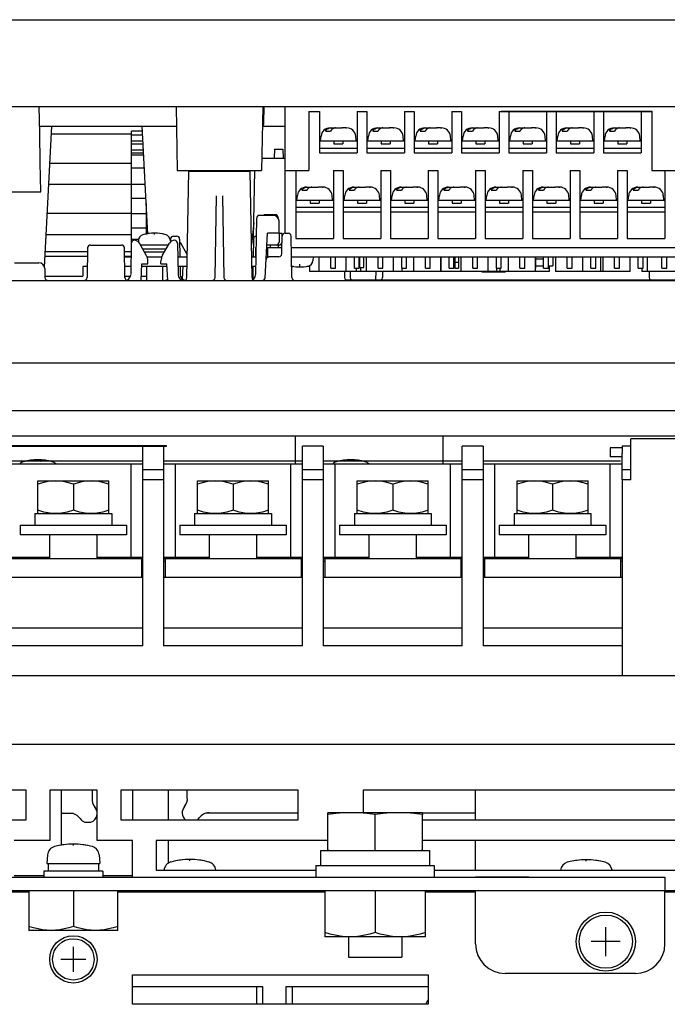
# Model space of a CAD drawing. Extents: x 26 to 410, y 32 to 287.
# Tile 4 of 41: x 81 to 103, y 63 to 97. Entities that reach past the tile are written whole.
import ezdxf

# ---------------------------------------------------------------- set-up
doc = ezdxf.new("R2010")
doc.units = 0
doc.header["$LTSCALE"] = 23.1
doc.layers.get('0').update_dxf_attribs({"linetype": 'CONTINUOUS'})
for name, color, linetype in [('ALL_AXIS', 7, 'CONTINUOUS'), ('ALL_CURVE', 7, 'CONTINUOUS'), ('ALL_FEATURES', 7, 'CONTINUOUS')]:
    doc.layers.add(name, color=color, linetype=linetype)

msp = doc.modelspace()

# ---------------------------------------------------------------- linework, layer by layer
at = {"color": 7, "linetype": 'CONTINUOUS'}
for p, q in [((84.44, 92.155), (84.44, 92.895)), ((84.812, 92.895), (84.44, 92.895)), ((84.819, 92.755), (84.44, 92.755)), ((84.83, 92.555), (84.44, 92.555)), ((84.835, 92.455), (84.44, 92.455)), ((84.846, 92.255), (84.44, 92.255)), ((84.44, 89.119), (84.44, 92.154)), ((84.851, 92.154), (84.44, 92.154)), ((84.855, 92.078), (84.44, 92.078)), ((84.877, 91.646), (84.44, 91.646)), ((84.906, 91.095), (84.44, 91.095)), ((84.931, 90.615), (84.44, 90.615)), ((84.94, 90.095), (84.44, 90.095)), ((84.94, 89.615), (84.44, 89.615)), ((84.69, 89.233), (84.44, 89.233)), ((84.453, 89.157), (84.44, 89.157)), ((84.68, 89.157), (84.667, 89.157)), ((90.783, 88.645), (90.783, 88.145)), ((91.697, 88.645), (91.697, 88.145)), ((92.383, 88.645), (92.383, 88.145)), ((93.297, 88.645), (93.297, 88.145)), ((93.983, 88.645), (93.983, 88.145)), ((94.897, 88.645), (94.897, 88.145)), ((94.9, 88.645), (94.9, 88.145)), ((95.575, 88.645), (95.575, 88.145)), ((95.583, 88.645), (95.583, 88.145)), ((96.497, 88.645), (96.497, 88.145)), ((97.183, 88.645), (97.183, 88.145)), ((98.097, 88.645), (98.097, 88.145)), ((98.783, 88.645), (98.783, 88.145)), ((99.697, 88.645), (99.697, 88.145)), ((100.3, 88.645), (100.3, 88.145)), ((100.377, 88.645), (100.377, 88.145)), ((100.383, 88.645), (100.383, 88.145)), ((101.297, 88.645), (101.297, 88.145)), ((101.883, 88.645), (101.883, 88.145)), ((90.459, 88.351), (90.459, 88.145)), ((92.043, 88.265), (92.043, 88.145)), ((92.188, 88.285), (92.188, 88.145)), ((93.58, 88.265), (93.58, 88.145)), ((96.78, 88.265), (96.78, 88.145)), ((96.9, 88.265), (96.9, 88.145)), ((98.57, 88.345), (98.57, 88.145)), ((101.7, 88.265), (101.7, 88.145)), ((94.897, 88.145), (90.459, 88.145)), ((98.57, 88.145), (94.9, 88.145)), ((100.377, 88.145), (98.783, 88.145)), ((101.297, 88.145), (100.383, 88.145)), ((103.021, 88.145), (101.7, 88.145)), ((101.33, 81.105), (101.33, 82.485)), ((103.88, 82.485), (101.33, 82.485)), ((84.83, 75.485), (84.83, 82.245)), ((85.53, 82.245), (85.53, 75.485)), ((90.23, 75.485), (90.23, 82.245)), ((90.93, 82.245), (90.23, 82.245)), ((90.93, 82.245), (90.93, 75.485)), ((95.63, 75.485), (95.63, 82.245)), ((96.33, 82.245), (95.63, 82.245)), ((96.33, 82.245), (96.33, 75.485)), ((101.33, 82.245), (101.03, 82.245)), ((101.03, 81.105), (101.03, 82.005)), ((85.53, 81.445), (84.83, 81.445)), ((90.93, 81.445), (90.23, 81.445)), ((96.33, 81.445), (95.63, 81.445)), ((101.33, 81.445), (101.03, 81.445)), ((81.28, 79.965), (81.28, 81.065)), ((81.28, 81.065), (83.68, 81.065)), ((82.48, 80.958), (82.48, 80.072)), ((83.68, 79.965), (83.68, 81.065)), ((85.53, 81.105), (84.83, 81.105)), ((86.68, 79.965), (86.68, 81.065)), ((86.68, 81.065), (89.08, 81.065)), ((87.88, 80.958), (87.88, 80.072)), ((89.08, 79.965), (89.08, 81.065)), ((90.93, 81.105), (90.23, 81.105)), ((92.08, 79.965), (92.08, 81.065)), ((92.08, 81.065), (94.48, 81.065)), ((93.28, 80.958), (93.28, 80.072)), ((94.48, 79.965), (94.48, 81.065)), ((96.33, 81.105), (95.63, 81.105)), ((97.48, 79.965), (97.48, 81.065)), ((97.48, 81.065), (99.88, 81.065)), ((98.68, 80.958), (98.68, 80.072)), ((99.88, 79.965), (99.88, 81.065)), ((101.33, 81.105), (101.03, 81.105)), ((81.18, 79.965), (81.18, 79.565)), ((81.18, 79.965), (83.78, 79.965)), ((83.78, 79.965), (83.78, 79.565)), ((86.58, 79.965), (86.58, 79.565)), ((86.58, 79.965), (89.18, 79.965)), ((89.18, 79.965), (89.18, 79.565)), ((91.98, 79.965), (91.98, 79.565)), ((91.98, 79.965), (94.58, 79.965)), ((94.58, 79.965), (94.58, 79.565)), ((97.38, 79.965), (97.38, 79.565)), ((97.38, 79.965), (99.98, 79.965)), ((99.98, 79.965), (99.98, 79.565)), ((80.68, 79.565), (80.68, 79.245)), ((80.68, 79.565), (84.28, 79.565)), ((84.28, 79.565), (84.28, 79.245)), ((86.08, 79.565), (86.08, 79.245)), ((86.08, 79.565), (89.68, 79.565)), ((89.68, 79.565), (89.68, 79.245)), ((91.48, 79.565), (91.48, 79.245)), ((91.48, 79.565), (95.08, 79.565)), ((95.08, 79.565), (95.08, 79.245)), ((96.88, 79.565), (96.88, 79.245)), ((96.88, 79.565), (100.48, 79.565)), ((100.48, 79.565), (100.48, 79.245)), ((84.28, 79.245), (80.68, 79.245)), ((81.68, 78.445), (81.68, 79.245)), ((83.28, 78.445), (83.28, 79.245)), ((89.68, 79.245), (86.08, 79.245)), ((87.08, 78.445), (87.08, 79.245)), ((88.68, 78.445), (88.68, 79.245)), ((95.08, 79.245), (91.48, 79.245)), ((92.48, 78.445), (92.48, 79.245)), ((94.08, 78.445), (94.08, 79.245)), ((100.48, 79.245), (96.88, 79.245)), ((97.88, 78.445), (97.88, 79.245)), ((99.48, 78.445), (99.48, 79.245)), ((80.13, 78.445), (84.83, 78.445)), ((84.78, 78.445), (84.78, 77.805)), ((84.83, 78.345), (84.78, 78.345)), ((85.53, 78.445), (90.23, 78.445)), ((85.58, 78.345), (85.53, 78.345)), ((85.58, 78.445), (85.58, 77.805)), ((90.18, 78.445), (90.18, 77.805)), ((90.23, 78.345), (90.18, 78.345)), ((90.93, 78.445), (95.63, 78.445)), ((90.98, 78.345), (90.93, 78.345)), ((90.98, 78.445), (90.98, 77.805)), ((95.58, 78.445), (95.58, 77.805)), ((95.63, 78.345), (95.58, 78.345)), ((96.33, 78.445), (101.03, 78.445)), ((96.38, 78.445), (96.38, 77.805)), ((100.98, 78.445), (100.98, 77.805)), ((84.83, 77.805), (80.13, 77.805)), ((90.23, 77.805), (85.53, 77.805)), ((95.63, 77.805), (90.93, 77.805)), ((84.83, 76.085), (80.13, 76.085)), ((90.23, 76.085), (85.53, 76.085)), ((95.63, 76.085), (90.93, 76.085)), ((84.83, 75.485), (80.13, 75.485)), ((90.23, 75.485), (85.53, 75.485)), ((95.63, 75.485), (90.93, 75.485)), ((82.87, 69.522), (83.07, 69.522)), ((80.98, 67.205), (80.98, 65.865)), ((82.48, 67.205), (82.48, 65.999)), ((83.98, 65.865), (83.98, 67.205)), ((90.98, 67.205), (90.98, 65.645)), ((92.68, 67.205), (92.68, 65.797)), ((94.38, 65.645), (94.38, 67.205)), ((83.98, 65.865), (80.98, 65.865)), ((94.38, 65.645), (90.98, 65.645))]:
    msp.add_line(p, q, dxfattribs=at)
for points in [[(81.88, 81.065), (81.682, 81.053), (81.484, 81.017), (81.28, 80.958)], [(82.48, 80.958), (82.274, 81.017), (82.076, 81.053), (81.88, 81.065)], [(83.08, 81.065), (82.882, 81.053), (82.684, 81.017), (82.48, 80.958)], [(83.68, 80.958), (83.474, 81.017), (83.276, 81.053), (83.08, 81.065)], [(87.28, 81.065), (87.082, 81.053), (86.884, 81.017), (86.68, 80.958)], [(87.88, 80.958), (87.674, 81.017), (87.476, 81.053), (87.28, 81.065)], [(88.48, 81.065), (88.282, 81.053), (88.084, 81.017), (87.88, 80.958)], [(89.08, 80.958), (88.874, 81.017), (88.676, 81.053), (88.48, 81.065)], [(92.68, 81.065), (92.482, 81.053), (92.284, 81.017), (92.08, 80.958)], [(93.28, 80.958), (93.074, 81.017), (92.876, 81.053), (92.68, 81.065)], [(93.88, 81.065), (93.682, 81.053), (93.484, 81.017), (93.28, 80.958)], [(94.48, 80.958), (94.274, 81.017), (94.076, 81.053), (93.88, 81.065)], [(98.08, 81.065), (97.882, 81.053), (97.684, 81.017), (97.48, 80.958)], [(98.68, 80.958), (98.474, 81.017), (98.276, 81.053), (98.08, 81.065)], [(99.28, 81.065), (99.082, 81.053), (98.884, 81.017), (98.68, 80.958)], [(99.88, 80.958), (99.674, 81.017), (99.476, 81.053), (99.28, 81.065)], [(81.88, 79.965), (81.682, 79.978), (81.484, 80.014), (81.28, 80.072)], [(82.48, 80.072), (82.274, 80.013), (82.077, 79.977), (81.88, 79.965)], [(83.08, 79.965), (82.882, 79.978), (82.684, 80.014), (82.48, 80.072)], [(83.68, 80.072), (83.474, 80.013), (83.277, 79.977), (83.08, 79.965)], [(87.28, 79.965), (87.082, 79.978), (86.884, 80.014), (86.68, 80.072)], [(87.88, 80.072), (87.674, 80.013), (87.477, 79.977), (87.28, 79.965)], [(88.48, 79.965), (88.282, 79.978), (88.084, 80.014), (87.88, 80.072)], [(89.08, 80.072), (88.874, 80.013), (88.677, 79.977), (88.48, 79.965)], [(92.68, 79.965), (92.482, 79.978), (92.284, 80.014), (92.08, 80.072)], [(93.28, 80.072), (93.074, 80.013), (92.877, 79.977), (92.68, 79.965)], [(93.88, 79.965), (93.682, 79.978), (93.484, 80.014), (93.28, 80.072)], [(94.48, 80.072), (94.274, 80.013), (94.077, 79.977), (93.88, 79.965)], [(98.08, 79.965), (97.882, 79.978), (97.684, 80.014), (97.48, 80.072)], [(98.68, 80.072), (98.474, 80.013), (98.277, 79.977), (98.08, 79.965)], [(99.28, 79.965), (99.082, 79.978), (98.884, 80.014), (98.68, 80.072)], [(99.88, 80.072), (99.674, 80.013), (99.477, 79.977), (99.28, 79.965)], [(81.73, 65.865), (81.583, 65.871), (81.435, 65.887), (81.287, 65.914), (81.136, 65.951), (80.98, 65.999)], [(82.48, 65.999), (82.324, 65.951), (82.173, 65.914), (82.025, 65.887), (81.877, 65.871), (81.73, 65.865)], [(83.23, 65.865), (83.083, 65.871), (82.935, 65.887), (82.787, 65.914), (82.636, 65.951), (82.48, 65.999)], [(83.98, 65.999), (83.824, 65.951), (83.673, 65.914), (83.525, 65.887), (83.377, 65.871), (83.23, 65.865)], [(91.83, 65.645), (91.663, 65.651), (91.496, 65.67), (91.328, 65.701), (91.157, 65.743), (90.98, 65.797)], [(92.68, 65.797), (92.503, 65.743), (92.332, 65.701), (92.164, 65.67), (91.997, 65.651), (91.83, 65.645)], [(93.53, 65.645), (93.363, 65.651), (93.196, 65.67), (93.028, 65.701), (92.857, 65.743), (92.68, 65.797)], [(94.38, 65.797), (94.203, 65.743), (94.032, 65.701), (93.864, 65.67), (93.697, 65.651), (93.53, 65.645)]]:
    msp.add_lwpolyline(points, dxfattribs=at)
for centre, start, end in [((82.97, 69.822), 7.8803, 40.8988), ((86.476, 69.843), 139.1012, 229.25), ((82.97, 69.822), 213.9509, 251.5651), ((82.97, 69.822), 288.4349, 353.8882), ((86.476, 69.843), 311.0006, 326.0491)]:
    msp.add_arc(centre, 0.316, start, end, dxfattribs=at)
at = {"layer": 'ALL_AXIS', "color": 7, "linetype": 'CONTINUOUS'}
for p, q in [((90.5, 96.665), (90.5, 96.645)), ((90.5, 96.665), (108.9, 96.665)), ((89.64, 89.445), (89.64, 93.725)), ((90.44, 93.565), (90.44, 93.365)), ((90.44, 93.565), (90.8, 93.565)), ((92.08, 93.565), (92.4, 93.565)), ((92.4, 93.565), (92.4, 92.165)), ((93.68, 93.565), (93.68, 92.165)), ((93.68, 93.565), (94, 93.565)), ((94, 93.565), (94, 92.165)), ((95.28, 93.565), (95.28, 92.165)), ((95.28, 93.565), (95.6, 93.565)), ((95.6, 93.565), (95.6, 92.165)), ((96.88, 93.565), (96.88, 92.165)), ((96.88, 93.565), (96.94, 93.565)), ((97.2, 93.565), (97.2, 92.165)), ((98.48, 93.565), (98.48, 92.165)), ((98.8, 93.565), (98.8, 92.165)), ((100.08, 93.565), (100.08, 92.165)), ((100.4, 93.565), (100.4, 92.165)), ((101.68, 93.565), (101.68, 92.165)), ((102.04, 93.565), (102.04, 91.565)), ((92.4, 92.165), (93.68, 92.165)), ((94, 92.165), (95.28, 92.165)), ((95.6, 92.165), (96.88, 92.165)), ((97.2, 92.165), (98.48, 92.165)), ((98.8, 92.165), (100.08, 92.165)), ((100.4, 92.165), (101.68, 92.165)), ((87.066, 91.565), (87.066, 91.545)), ((87.775, 91.565), (87.775, 91.545)), ((89.64, 91.565), (90, 91.565)), ((91.28, 91.565), (91.6, 91.565)), ((91.6, 91.565), (91.6, 89.265)), ((92.88, 91.565), (92.88, 89.265)), ((92.88, 91.565), (93.2, 91.565)), ((93.2, 91.565), (93.2, 89.265)), ((94.48, 91.565), (94.48, 89.265)), ((94.48, 91.565), (94.8, 91.565)), ((94.8, 91.565), (94.8, 89.265)), ((96.08, 91.565), (96.08, 89.265)), ((96.08, 91.565), (96.4, 91.565)), ((96.4, 91.565), (96.4, 89.265)), ((97.68, 91.565), (97.68, 89.265)), ((97.68, 91.565), (98, 91.565)), ((98, 91.565), (98, 89.265)), ((99.28, 91.565), (99.28, 89.265)), ((99.28, 91.565), (99.6, 91.565)), ((99.6, 91.565), (99.6, 89.265)), ((100.88, 91.565), (100.88, 89.265)), ((100.88, 91.565), (101.2, 91.565)), ((101.2, 91.565), (101.2, 89.265)), ((102.48, 91.565), (102.48, 89.265)), ((102.48, 91.565), (102.84, 91.565)), ((84.94, 90.452), (84.94, 89.405)), ((91.6, 90.165), (92.88, 90.165)), ((93.2, 90.165), (94.48, 90.165)), ((94.8, 90.165), (96.08, 90.165)), ((96.4, 90.165), (97.68, 90.165)), ((98, 90.165), (99.28, 90.165)), ((99.6, 90.165), (100.88, 90.165)), ((101.2, 90.165), (102.48, 90.165)), ((91.6, 89.265), (92.88, 89.265)), ((93.2, 89.265), (94.48, 89.265)), ((94.8, 89.265), (96.08, 89.265)), ((96.4, 89.265), (97.68, 89.265)), ((98, 89.265), (99.28, 89.265)), ((99.6, 89.265), (100.88, 89.265)), ((101.2, 89.265), (102.48, 89.265)), ((84.685, 89.215), (84.679, 89.146)), ((85.694, 89.045), (84.746, 89.045)), ((85.755, 89.215), (85.761, 89.146)), ((88.64, 88.965), (88.64, 88.645)), ((88.64, 88.965), (88.66, 88.965)), ((89.015, 88.965), (89.532, 88.965)), ((89.04, 88.965), (89.04, 88.645)), ((89.848, 88.965), (109.36, 88.965)), ((85.613, 88.905), (84.827, 88.905)), ((85.555, 88.805), (84.885, 88.805)), ((88.64, 88.645), (88.654, 88.645)), ((88.998, 88.645), (89.093, 88.645)), ((89.854, 88.645), (109.354, 88.645)), ((90.59, 88.645), (90.578, 88.512)), ((84.953, 88.325), (84.953, 87.845)), ((85.488, 88.325), (85.488, 87.845)), ((91.08, 68.565), (91.08, 69.779)), ((93.48, 69.845), (91.88, 69.845)), ((92.68, 68.565), (92.68, 69.779)), ((94.28, 68.565), (94.28, 69.779)), ((81.606, 68.417), (81.58, 68.125)), ((83.354, 68.417), (83.38, 68.125)), ((90.84, 68.565), (90.84, 68.065)), ((90.84, 68.565), (94.52, 68.565)), ((94.52, 68.565), (94.52, 68.065)), ((81.58, 68.125), (83.38, 68.125)), ((81.63, 68.125), (81.63, 67.865)), ((83.33, 68.125), (83.33, 67.865)), ((90.68, 68.065), (90.68, 67.665)), ((90.68, 68.065), (94.68, 68.065)), ((94.68, 68.065), (94.68, 67.665)), ((81.48, 67.865), (81.48, 67.665)), ((83.48, 67.865), (81.48, 67.865)), ((83.48, 67.865), (83.48, 67.665)), ((96.08, 67.675), (97.88, 67.675)), ((96.08, 67.675), (96.08, 67.665)), ((97.88, 67.675), (97.88, 67.665)), ((91.777, 65.645), (91.777, 64.965)), ((93.583, 65.645), (93.583, 64.965)), ((91.778, 64.965), (93.582, 64.965))]:
    msp.add_line(p, q, dxfattribs=at)
at = {"layer": 'ALL_AXIS', "color": 3, "linetype": 'CONTINUOUS'}
for p, q in [((81.743, 92.805), (84.44, 92.805)), ((84.44, 91.805), (81.691, 91.805)), ((81.654, 91.105), (84.44, 91.105)), ((84.44, 90.105), (81.602, 90.105)), ((81.565, 89.405), (84.44, 89.405)), ((89.98, 82.585), (89.98, 81.645)), ((94.98, 81.645), (94.98, 82.585)), ((92.28, 70.605), (92.28, 69.845)), ((107.28, 70.605), (92.28, 70.605)), ((94.28, 69.605), (107.28, 69.605)), ((107.28, 68.905), (94.28, 68.905)), ((94.68, 67.905), (107.28, 67.905))]:
    msp.add_line(p, q, dxfattribs=at)
at = {"layer": 'ALL_AXIS', "color": 7, "linetype": 'CONTINUOUS'}
for points in [[(91.88, 69.845), (91.616, 69.837), (91.353, 69.815), (91.08, 69.779)], [(92.68, 69.779), (92.407, 69.815), (92.144, 69.837), (91.88, 69.845)], [(93.48, 69.845), (93.216, 69.837), (92.953, 69.815), (92.68, 69.779)], [(94.28, 69.779), (94.007, 69.815), (93.744, 69.837), (93.48, 69.845)]]:
    msp.add_lwpolyline(points, dxfattribs=at)
for centre, radius in [((100.48, 65.485), 1), ((100.48, 65.485), 0.9), ((82.48, 64.885), 0.8), ((82.48, 64.885), 0.7)]:
    msp.add_circle(centre, radius, dxfattribs=at)
for centre, radius, start, end in [((84.884, 89.197), 0.2, 106.257, 175), ((85.22, 88.045), 1.4, 73.743, 106.257), ((85.556, 89.197), 0.2, 5, 73.743), ((90.14, 89.705), 1.4, 258.5073, 281.4927), ((90.379, 88.529), 0.2, 281.4927, 355), ((80.855, 81.466), 0.26, 105.8809, 135.6852), ((81.276, 79.985), 1.8, 74.1191, 105.8809), ((81.697, 81.466), 0.26, 44.3148, 74.1191), ((91.437, 81.466), 0.26, 105.8809, 135.6852), ((91.858, 79.985), 1.8, 74.1191, 105.8809), ((92.279, 81.466), 0.26, 44.3148, 74.1191), ((82.97, 69.822), 0.316, 10.2129, 40.8988), ((86.476, 69.843), 0.316, 139.1012, 229.3417), ((82.97, 69.822), 0.316, 213.9509, 251.5651), ((82.97, 69.822), 0.316, 288.4349, 350.3415), ((86.476, 69.843), 0.316, 310.6583, 326.0491), ((81.924, 68.39), 0.32, 105.494, 175), ((82.48, 66.385), 2.4, 74.506, 105.494), ((83.036, 68.39), 0.32, 5, 74.506), ((86.42, 65.865), 2.4, 74.506, 105.494), ((85.864, 67.87), 0.32, 105.494, 173.5516), ((86.976, 67.87), 0.32, 6.4484, 74.506), ((99.264, 67.86), 0.32, 105.494, 171.6706), ((99.82, 65.855), 2.4, 74.506, 105.494), ((100.376, 67.86), 0.32, 8.3294, 74.506), ((94.659, 63.326), 0.26, 134.2347, 171.2703)]:
    msp.add_arc(centre, radius, start, end, dxfattribs=at)
at = {"layer": 'ALL_CURVE', "color": 40, "linetype": 'CONTINUOUS'}
for p, q in [((85.22, 89.398), (85.22, 89.445)), ((90.14, 88.305), (90.14, 88.398)), ((82.48, 68.735), (82.48, 68.785)), ((86.42, 68.215), (86.42, 68.265)), ((99.82, 68.205), (99.82, 68.255)), ((100.48, 64.995), (100.48, 65.975)), ((82.48, 64.465), (82.48, 65.305)), ((100.97, 65.485), (99.99, 65.485)), ((82.9, 64.885), (82.06, 64.885))]:
    msp.add_line(p, q, dxfattribs=at)
at = {"layer": 'ALL_CURVE', "color": 7, "linetype": 'CONTINUOUS'}
for p, q in [((80.13, 81.745), (84.83, 81.745)), ((85.53, 81.745), (90.23, 81.745)), ((90.93, 81.745), (95.63, 81.745)), ((96.33, 81.745), (100.98, 81.745))]:
    msp.add_line(p, q, dxfattribs=at)
at = {"layer": 'ALL_CURVE', "color": 40, "linetype": 'CONTINUOUS'}
for points in [[(80.866, 81.735), (80.932, 81.75), (80.998, 81.763), (81.065, 81.772), (81.132, 81.779), (81.206, 81.784), (81.276, 81.785)], [(81.276, 81.785), (81.291, 81.784), (81.305, 81.78), (81.32, 81.773), (81.335, 81.764), (81.351, 81.751), (81.366, 81.735)], [(91.438, 81.735), (91.506, 81.75), (91.574, 81.763), (91.642, 81.772), (91.711, 81.779), (91.786, 81.784), (91.858, 81.785)], [(91.858, 81.785), (91.861, 81.784), (91.864, 81.78), (91.867, 81.773), (91.87, 81.764), (91.873, 81.751), (91.876, 81.735)]]:
    msp.add_lwpolyline(points, dxfattribs=at)
for centre, radius, start, end in [((85.22, 88.045), 1.4, 75.0994, 104.9006), ((90.14, 89.705), 1.4, 258.5073, 281.4927), ((90.379, 88.529), 0.2, 281.4927, 318.9849), ((82.48, 66.385), 2.4, 78.2193, 101.7807), ((86.42, 65.865), 2.4, 78.2193, 101.7807), ((99.82, 65.855), 2.4, 78.2193, 101.7807)]:
    msp.add_arc(centre, radius, start, end, dxfattribs=at)
at = {"layer": 'ALL_FEATURES', "color": 7, "linetype": 'CONTINUOUS'}
for p, q in [((114.901, 96.645), (50.059, 96.645)), ((75.736, 96.665), (90.5, 96.665)), ((49.46, 93.725), (115.5, 93.725)), ((85.957, 93.725), (85.995, 91.565)), ((88.883, 93.725), (88.845, 91.565)), ((88.922, 93.163), (88.932, 93.725)), ((96.94, 93.575), (96.94, 93.565)), ((96.94, 93.575), (102.04, 93.575)), ((102.04, 93.575), (102.04, 93.565)), ((90.44, 93.565), (90.8, 93.565)), ((90.44, 93.365), (90.44, 91.565)), ((90.8, 93.565), (90.8, 92.165)), ((92.08, 93.565), (92.08, 92.165)), ((96.94, 93.565), (102.04, 93.565)), ((81.335, 93.065), (85.969, 93.065)), ((81.507, 88.294), (81.757, 93.065)), ((84.994, 89.413), (84.803, 93.065)), ((88.871, 93.065), (89.64, 93.065)), ((91.177, 93.005), (91.289, 93.005)), ((91.289, 93.005), (91.289, 92.995)), ((91.289, 93.002), (91.303, 93.004)), ((91.303, 93.004), (91.32, 93.005)), ((91.32, 93.005), (91.56, 93.005)), ((91.591, 93.005), (91.591, 93.002)), ((91.692, 93.005), (91.591, 93.005)), ((91.692, 93.003), (91.66, 93.005)), ((91.726, 93.002), (91.692, 93.003)), ((91.716, 93.005), (91.719, 93.005)), ((92.777, 93.005), (92.889, 93.005)), ((92.889, 93.005), (92.889, 92.995)), ((92.889, 93.002), (92.903, 93.004)), ((92.903, 93.004), (92.92, 93.005)), ((92.92, 93.005), (93.16, 93.005)), ((93.191, 93.005), (93.191, 93.002)), ((93.292, 93.005), (93.191, 93.005)), ((93.292, 93.003), (93.26, 93.005)), ((93.326, 93.002), (93.292, 93.003)), ((93.316, 93.005), (93.319, 93.005)), ((94.377, 93.005), (94.489, 93.005)), ((94.489, 93.005), (94.489, 92.995)), ((94.489, 93.002), (94.503, 93.004)), ((94.503, 93.004), (94.52, 93.005)), ((94.52, 93.005), (94.76, 93.005)), ((94.791, 93.005), (94.791, 93.002)), ((94.892, 93.005), (94.791, 93.005)), ((94.892, 93.003), (94.86, 93.005)), ((94.926, 93.002), (94.892, 93.003)), ((94.916, 93.005), (94.919, 93.005)), ((95.977, 93.005), (96.089, 93.005)), ((96.089, 93.005), (96.089, 92.995)), ((96.089, 93.002), (96.103, 93.004)), ((96.103, 93.004), (96.12, 93.005)), ((96.12, 93.005), (96.36, 93.005)), ((96.391, 93.005), (96.391, 93.002)), ((96.492, 93.005), (96.391, 93.005)), ((96.492, 93.003), (96.46, 93.005)), ((96.526, 93.002), (96.492, 93.003)), ((96.516, 93.005), (96.519, 93.005)), ((97.577, 93.005), (97.689, 93.005)), ((97.689, 93.005), (97.689, 92.995)), ((97.689, 93.002), (97.703, 93.004)), ((97.703, 93.004), (97.72, 93.005)), ((97.72, 93.005), (97.96, 93.005)), ((97.991, 93.005), (97.991, 93.002)), ((98.092, 93.005), (97.991, 93.005)), ((98.092, 93.003), (98.06, 93.005)), ((98.126, 93.002), (98.092, 93.003)), ((98.116, 93.005), (98.119, 93.005)), ((99.177, 93.005), (99.289, 93.005)), ((99.289, 93.005), (99.289, 92.995)), ((99.289, 93.002), (99.303, 93.004)), ((99.303, 93.004), (99.32, 93.005)), ((99.32, 93.005), (99.56, 93.005)), ((99.591, 93.005), (99.591, 93.002)), ((99.692, 93.005), (99.591, 93.005)), ((99.692, 93.003), (99.66, 93.005)), ((99.726, 93.002), (99.692, 93.003)), ((99.716, 93.005), (99.719, 93.005)), ((100.777, 93.005), (100.889, 93.005)), ((100.889, 93.005), (100.889, 92.995)), ((100.889, 93.002), (100.903, 93.004)), ((100.903, 93.004), (100.92, 93.005)), ((100.92, 93.005), (101.16, 93.005)), ((101.191, 93.005), (101.191, 93.002)), ((101.292, 93.005), (101.191, 93.005)), ((101.292, 93.003), (101.26, 93.005)), ((101.326, 93.002), (101.292, 93.003)), ((101.316, 93.005), (101.319, 93.005)), ((90.84, 92.565), (90.854, 92.724)), ((91.001, 92.895), (91.171, 92.895)), ((92.04, 92.565), (92.026, 92.724)), ((92.44, 92.565), (92.454, 92.724)), ((92.601, 92.895), (92.771, 92.895)), ((93.64, 92.565), (93.626, 92.724)), ((94.04, 92.565), (94.054, 92.724)), ((94.201, 92.895), (94.371, 92.895)), ((95.24, 92.565), (95.226, 92.724)), ((95.64, 92.565), (95.654, 92.724)), ((95.801, 92.895), (95.971, 92.895)), ((96.84, 92.565), (96.826, 92.724)), ((97.24, 92.565), (97.254, 92.724)), ((97.401, 92.895), (97.571, 92.895)), ((98.44, 92.565), (98.426, 92.724)), ((98.84, 92.565), (98.854, 92.724)), ((99.001, 92.895), (99.171, 92.895)), ((100.04, 92.565), (100.026, 92.724)), ((100.44, 92.565), (100.454, 92.724)), ((100.601, 92.895), (100.771, 92.895)), ((101.64, 92.565), (101.626, 92.724)), ((89.275, 92.285), (89.27, 91.985)), ((89.275, 92.285), (89.565, 92.285)), ((89.565, 92.285), (89.57, 91.985)), ((90.8, 92.565), (92.08, 92.565)), ((90.8, 92.325), (92.08, 92.325)), ((91.29, 92.565), (91.29, 92.465)), ((91.29, 92.465), (91.59, 92.465)), ((91.59, 92.565), (91.59, 92.465)), ((92.4, 92.565), (93.68, 92.565)), ((92.4, 92.325), (93.68, 92.325)), ((92.89, 92.565), (92.89, 92.465)), ((92.89, 92.465), (93.19, 92.465)), ((93.19, 92.565), (93.19, 92.465)), ((94, 92.565), (95.28, 92.565)), ((94, 92.325), (95.28, 92.325)), ((94.49, 92.565), (94.49, 92.465)), ((94.49, 92.465), (94.79, 92.465)), ((94.79, 92.565), (94.79, 92.465)), ((95.6, 92.565), (96.88, 92.565)), ((95.6, 92.325), (96.88, 92.325)), ((96.09, 92.565), (96.09, 92.465)), ((96.09, 92.465), (96.39, 92.465)), ((96.39, 92.565), (96.39, 92.465)), ((97.2, 92.565), (98.48, 92.565)), ((97.2, 92.325), (98.48, 92.325)), ((97.69, 92.565), (97.69, 92.465)), ((97.69, 92.465), (97.99, 92.465)), ((97.99, 92.565), (97.99, 92.465)), ((98.8, 92.565), (100.08, 92.565)), ((98.8, 92.325), (100.08, 92.325)), ((99.29, 92.565), (99.29, 92.465)), ((99.29, 92.465), (99.59, 92.465)), ((99.59, 92.565), (99.59, 92.465)), ((100.4, 92.565), (101.68, 92.565)), ((100.4, 92.325), (101.68, 92.325)), ((100.89, 92.565), (100.89, 92.465)), ((100.89, 92.465), (101.19, 92.465)), ((101.19, 92.565), (101.19, 92.465)), ((88.852, 91.985), (89.64, 91.985)), ((90.8, 92.165), (92.08, 92.165)), ((85.995, 91.565), (88.845, 91.565)), ((86.317, 87.943), (86.38, 91.545)), ((86.38, 91.545), (88.46, 91.545)), ((88.213, 91.565), (88.212, 91.545)), ((88.523, 87.943), (88.46, 91.545)), ((88.573, 89.274), (88.613, 91.565)), ((89.64, 91.565), (90.44, 91.565)), ((90, 91.565), (90, 89.265)), ((91.28, 91.565), (91.28, 89.265)), ((102.04, 91.565), (102.48, 91.565)), ((90.377, 91.005), (90.489, 91.005)), ((90.489, 91.005), (90.489, 90.995)), ((90.489, 91.002), (90.503, 91.004)), ((90.503, 91.004), (90.52, 91.005)), ((90.52, 91.005), (90.76, 91.005)), ((90.791, 91.005), (90.791, 91.002)), ((90.892, 91.005), (90.791, 91.005)), ((90.892, 91.003), (90.86, 91.005)), ((90.926, 91.002), (90.892, 91.003)), ((90.916, 91.005), (90.919, 91.005)), ((91.977, 91.005), (92.089, 91.005)), ((92.089, 91.005), (92.089, 90.995)), ((92.089, 91.002), (92.103, 91.004)), ((92.103, 91.004), (92.12, 91.005)), ((92.12, 91.005), (92.36, 91.005)), ((92.391, 91.005), (92.391, 91.002)), ((92.492, 91.005), (92.391, 91.005)), ((92.492, 91.003), (92.46, 91.005)), ((92.526, 91.002), (92.492, 91.003)), ((92.516, 91.005), (92.519, 91.005)), ((93.577, 91.005), (93.689, 91.005)), ((93.689, 91.005), (93.689, 90.995)), ((93.689, 91.002), (93.703, 91.004)), ((93.703, 91.004), (93.72, 91.005)), ((93.72, 91.005), (93.96, 91.005)), ((93.991, 91.005), (93.991, 91.002)), ((94.092, 91.005), (93.991, 91.005)), ((94.092, 91.003), (94.06, 91.005)), ((94.126, 91.002), (94.092, 91.003)), ((94.116, 91.005), (94.119, 91.005)), ((95.177, 91.005), (95.289, 91.005)), ((95.289, 91.005), (95.289, 90.995)), ((95.289, 91.002), (95.303, 91.004)), ((95.303, 91.004), (95.32, 91.005)), ((95.32, 91.005), (95.56, 91.005)), ((95.591, 91.005), (95.591, 91.002)), ((95.692, 91.005), (95.591, 91.005)), ((95.692, 91.003), (95.66, 91.005)), ((95.726, 91.002), (95.692, 91.003)), ((95.716, 91.005), (95.719, 91.005)), ((96.777, 91.005), (96.889, 91.005)), ((96.889, 91.005), (96.889, 90.995)), ((96.889, 91.002), (96.903, 91.004)), ((96.903, 91.004), (96.92, 91.005)), ((96.92, 91.005), (97.16, 91.005)), ((97.191, 91.005), (97.191, 91.002)), ((97.292, 91.005), (97.191, 91.005)), ((97.292, 91.003), (97.26, 91.005)), ((97.326, 91.002), (97.292, 91.003)), ((97.316, 91.005), (97.319, 91.005)), ((98.377, 91.005), (98.489, 91.005)), ((98.489, 91.005), (98.489, 90.995)), ((98.489, 91.002), (98.503, 91.004)), ((98.503, 91.004), (98.52, 91.005)), ((98.52, 91.005), (98.76, 91.005)), ((98.791, 91.005), (98.791, 91.002)), ((98.892, 91.005), (98.791, 91.005)), ((98.892, 91.003), (98.86, 91.005)), ((98.926, 91.002), (98.892, 91.003)), ((98.916, 91.005), (98.919, 91.005)), ((99.977, 91.005), (100.089, 91.005)), ((100.089, 91.005), (100.089, 90.995)), ((100.089, 91.002), (100.103, 91.004)), ((100.103, 91.004), (100.12, 91.005)), ((100.12, 91.005), (100.36, 91.005)), ((100.391, 91.005), (100.391, 91.002)), ((100.492, 91.005), (100.391, 91.005)), ((100.492, 91.003), (100.46, 91.005)), ((100.526, 91.002), (100.492, 91.003)), ((100.516, 91.005), (100.519, 91.005)), ((101.577, 91.005), (101.689, 91.005)), ((101.689, 91.005), (101.689, 90.995)), ((101.689, 91.002), (101.703, 91.004)), ((101.703, 91.004), (101.72, 91.005)), ((101.72, 91.005), (101.96, 91.005)), ((101.991, 91.005), (101.991, 91.002)), ((102.092, 91.005), (101.991, 91.005)), ((102.092, 91.003), (102.06, 91.005)), ((102.126, 91.002), (102.092, 91.003)), ((102.116, 91.005), (102.119, 91.005)), ((79.068, 90.845), (81.385, 90.845)), ((87.272, 87.943), (87.32, 90.709)), ((87.52, 90.709), (87.568, 87.943)), ((90.04, 90.565), (90.054, 90.724)), ((90.201, 90.895), (90.371, 90.895)), ((91.24, 90.565), (91.226, 90.724)), ((91.64, 90.565), (91.654, 90.724)), ((91.801, 90.895), (91.971, 90.895)), ((92.84, 90.565), (92.826, 90.724)), ((93.24, 90.565), (93.254, 90.724)), ((93.401, 90.895), (93.571, 90.895)), ((94.44, 90.565), (94.426, 90.724)), ((94.84, 90.565), (94.854, 90.724)), ((95.001, 90.895), (95.171, 90.895)), ((96.04, 90.565), (96.026, 90.724)), ((96.44, 90.565), (96.454, 90.724)), ((96.601, 90.895), (96.771, 90.895)), ((97.64, 90.565), (97.626, 90.724)), ((98.04, 90.565), (98.054, 90.724)), ((98.201, 90.895), (98.371, 90.895)), ((99.24, 90.565), (99.226, 90.724)), ((99.64, 90.565), (99.654, 90.724)), ((99.801, 90.895), (99.971, 90.895)), ((100.84, 90.565), (100.826, 90.724)), ((101.24, 90.565), (101.254, 90.724)), ((101.401, 90.895), (101.571, 90.895)), ((102.44, 90.565), (102.426, 90.724)), ((90, 90.565), (91.28, 90.565)), ((90, 90.325), (91.28, 90.325)), ((90.49, 90.565), (90.49, 90.465)), ((90.49, 90.465), (90.79, 90.465)), ((90.79, 90.565), (90.79, 90.465)), ((91.6, 90.565), (92.88, 90.565)), ((91.6, 90.325), (92.88, 90.325)), ((92.09, 90.565), (92.09, 90.465)), ((92.09, 90.465), (92.39, 90.465)), ((92.39, 90.565), (92.39, 90.465)), ((93.2, 90.565), (94.48, 90.565)), ((93.2, 90.325), (94.48, 90.325)), ((93.69, 90.565), (93.69, 90.465)), ((93.69, 90.465), (93.99, 90.465)), ((93.99, 90.565), (93.99, 90.465)), ((94.8, 90.565), (96.08, 90.565)), ((94.8, 90.325), (96.08, 90.325)), ((95.29, 90.565), (95.29, 90.465)), ((95.29, 90.465), (95.59, 90.465)), ((95.59, 90.565), (95.59, 90.465)), ((96.4, 90.565), (97.68, 90.565)), ((96.4, 90.325), (97.68, 90.325)), ((96.89, 90.565), (96.89, 90.465)), ((96.89, 90.465), (97.19, 90.465)), ((97.19, 90.565), (97.19, 90.465)), ((98, 90.565), (99.28, 90.565)), ((98, 90.325), (99.28, 90.325)), ((98.49, 90.565), (98.49, 90.465)), ((98.49, 90.465), (98.79, 90.465)), ((98.79, 90.565), (98.79, 90.465)), ((99.6, 90.565), (100.88, 90.565)), ((99.6, 90.325), (100.88, 90.325)), ((100.09, 90.565), (100.09, 90.465)), ((100.09, 90.465), (100.39, 90.465)), ((100.39, 90.565), (100.39, 90.465)), ((101.2, 90.565), (102.48, 90.565)), ((101.2, 90.325), (102.48, 90.325)), ((101.69, 90.565), (101.69, 90.465)), ((101.69, 90.465), (101.99, 90.465)), ((101.99, 90.565), (101.99, 90.465)), ((88.677, 89.947), (88.643, 88.042)), ((89.233, 90.045), (88.777, 90.045)), ((89.303, 90.071), (88.977, 90.071)), ((89.403, 89.948), (89.403, 89.973)), ((90, 90.165), (91.28, 90.165)), ((88.582, 89.795), (88.503, 89.06)), ((89.44, 89.445), (89.433, 89.849)), ((85.768, 89.247), (85.767, 89.151)), ((85.868, 89.345), (85.972, 89.345)), ((86.072, 89.247), (86.082, 88.645)), ((88.568, 89.247), (88.558, 88.645)), ((88.961, 87.94), (89.04, 89.445)), ((89.34, 89.445), (89.04, 89.445)), ((89.44, 89.445), (89.435, 89.143)), ((89.44, 89.445), (89.54, 89.445)), ((89.528, 88.743), (89.54, 89.445)), ((89.638, 89.445), (89.742, 89.445)), ((89.866, 87.943), (89.842, 89.347)), ((90, 89.265), (91.28, 89.265)), ((82.959, 88.947), (82.942, 87.943)), ((83.059, 89.045), (84.107, 89.045)), ((84.224, 87.943), (84.207, 88.947)), ((84.438, 89.107), (84.42, 88.042)), ((84.945, 88.701), (84.711, 89.105)), ((85.495, 88.701), (85.729, 89.105)), ((86.002, 89.107), (86.02, 88.042)), ((86.331, 88.725), (86.111, 89.105)), ((89.435, 89.045), (89.019, 89.045)), ((89.148, 88.965), (89.147, 89.045)), ((89.42, 88.965), (89.419, 89.045)), ((82.954, 88.655), (81.526, 88.655)), ((82.957, 88.815), (81.534, 88.815)), ((84.433, 88.815), (84.209, 88.815)), ((84.43, 88.655), (84.212, 88.655)), ((89.428, 88.645), (89.093, 88.645)), ((91.18, 88.265), (91.18, 88.645)), ((91.34, 88.265), (91.34, 88.645)), ((91.98, 88.265), (91.98, 88.645)), ((92.14, 88.265), (92.14, 88.645)), ((92.168, 88.285), (92.168, 88.645)), ((92.296, 88.285), (92.296, 88.645)), ((92.78, 88.265), (92.78, 88.645)), ((92.94, 88.265), (92.94, 88.645)), ((93.58, 88.265), (93.58, 88.645)), ((93.74, 88.265), (93.74, 88.645)), ((94.38, 88.265), (94.38, 88.645)), ((94.54, 88.265), (94.54, 88.645)), ((95.18, 88.265), (95.18, 88.645)), ((95.34, 88.265), (95.34, 88.645)), ((95.38, 88.645), (95.38, 88.265)), ((95.5, 88.645), (95.5, 88.265)), ((95.98, 88.265), (95.98, 88.645)), ((96.14, 88.265), (96.14, 88.645)), ((96.78, 88.265), (96.78, 88.645)), ((96.94, 88.265), (96.94, 88.645)), ((97.58, 88.265), (97.58, 88.645)), ((97.74, 88.265), (97.74, 88.645)), ((98.1, 88.645), (98.1, 88.265)), ((98.38, 88.265), (98.38, 88.645)), ((98.54, 88.265), (98.54, 88.645)), ((98.69, 88.643), (98.69, 88.345)), ((99.18, 88.265), (99.18, 88.645)), ((99.34, 88.265), (99.34, 88.645)), ((99.98, 88.265), (99.98, 88.645)), ((100.14, 88.265), (100.14, 88.645)), ((100.78, 88.265), (100.78, 88.645)), ((100.94, 88.265), (100.94, 88.645)), ((101.58, 88.265), (101.58, 88.645)), ((101.74, 88.265), (101.74, 88.645)), ((102.38, 88.265), (102.38, 88.645)), ((102.54, 88.265), (102.54, 88.645)), ((80.485, 88.445), (81.313, 88.445)), ((81.513, 88.249), (81.518, 87.943)), ((82.8, 88.315), (82.8, 87.995)), ((82.948, 88.315), (82.8, 88.315)), ((84.218, 88.325), (84.425, 88.325)), ((84.771, 87.845), (84.8, 88.405)), ((84.796, 88.325), (85.644, 88.325)), ((84.8, 88.405), (85, 88.405)), ((85, 88.405), (84.998, 88.508)), ((85.44, 88.405), (85.442, 88.508)), ((85.44, 88.405), (85.64, 88.405)), ((85.669, 87.845), (85.64, 88.405)), ((86.015, 88.325), (86.324, 88.325)), ((86.088, 88.325), (86.093, 88.042)), ((86.173, 87.887), (86.196, 88.325)), ((88.516, 88.325), (88.648, 88.325)), ((88.552, 88.325), (88.545, 87.94)), ((89.86, 88.325), (89.909, 88.325)), ((90.371, 88.325), (90.459, 88.325)), ((91.18, 88.265), (91.34, 88.265)), ((91.98, 88.265), (92.14, 88.265)), ((92.168, 88.285), (92.296, 88.285)), ((92.78, 88.265), (92.94, 88.265)), ((93.58, 88.265), (93.74, 88.265)), ((94.38, 88.265), (94.54, 88.265)), ((95.18, 88.265), (95.34, 88.265)), ((95.38, 88.465), (95.5, 88.465)), ((95.38, 88.265), (95.5, 88.265)), ((95.98, 88.265), (96.14, 88.265)), ((96.78, 88.265), (96.94, 88.265)), ((97.58, 88.265), (97.74, 88.265)), ((98.38, 88.565), (98.1, 88.565)), ((98.1, 88.345), (98.38, 88.345)), ((98.38, 88.265), (98.54, 88.265)), ((98.54, 88.345), (98.69, 88.345)), ((99.18, 88.265), (99.34, 88.265)), ((99.98, 88.265), (100.14, 88.265)), ((100.78, 88.265), (100.94, 88.265)), ((101.58, 88.265), (101.74, 88.265)), ((102.38, 88.265), (102.54, 88.265)), ((81.517, 87.995), (82.8, 87.995)), ((84.223, 87.995), (84.413, 87.995)), ((84.779, 87.995), (84.953, 87.995)), ((91.647, 88.145), (91.651, 87.943)), ((91.835, 88.145), (91.838, 87.943)), ((92.707, 87.865), (92.722, 88.145)), ((92.931, 88.145), (92.928, 87.943)), ((96.3, 88.125), (96.3, 88.145)), ((97.08, 88.125), (96.3, 88.125)), ((97.08, 88.145), (97.08, 88.125)), ((101.949, 88.145), (101.952, 87.943)), ((78.618, 87.845), (109.942, 87.845)), ((91.691, 87.865), (91.691, 87.845)), ((91.691, 87.865), (103.091, 87.865)), ((111.16, 85.045), (53.7, 85.045)), ((53.7, 83.445), (111.16, 83.445)), ((63.63, 82.265), (85.63, 82.265)), ((85.63, 82.245), (85.63, 82.265)), ((63.63, 82.245), (85.63, 82.245)), ((100.63, 82.185), (100.63, 81.885)), ((101.03, 82.185), (100.63, 82.185)), ((101.03, 82.245), (101.03, 82.005)), ((80.13, 81.645), (84.83, 81.645)), ((84.43, 78.445), (84.43, 81.645)), ((85.53, 81.645), (90.23, 81.645)), ((85.93, 78.445), (85.93, 81.645)), ((89.83, 78.445), (89.83, 81.645)), ((90.93, 81.645), (95.63, 81.645)), ((91.33, 78.445), (91.33, 81.645)), ((95.23, 78.445), (95.23, 81.645)), ((96.33, 81.645), (101.03, 81.645)), ((96.73, 78.445), (96.73, 81.645)), ((101.03, 81.885), (100.63, 81.885)), ((100.63, 78.445), (100.63, 81.645)), ((101.03, 81.105), (101.03, 74.485)), ((80.13, 78.485), (81.68, 78.485)), ((83.28, 78.485), (84.83, 78.485)), ((85.53, 78.485), (87.08, 78.485)), ((88.68, 78.485), (90.23, 78.485)), ((90.93, 78.485), (92.48, 78.485)), ((91.42, 78.445), (91.42, 78.485)), ((94.08, 78.485), (95.63, 78.485)), ((95.14, 78.445), (95.14, 78.485)), ((96.33, 78.485), (97.88, 78.485)), ((96.38, 78.345), (96.33, 78.345)), ((99.48, 78.485), (101.03, 78.485)), ((100.98, 78.445), (101.03, 78.445)), ((101.03, 78.345), (100.98, 78.345)), ((101.03, 77.805), (96.33, 77.805)), ((101.03, 76.085), (96.33, 76.085)), ((101.03, 75.485), (96.33, 75.485)), ((61.08, 74.485), (103.88, 74.485)), ((82.08, 68.748), (82.08, 70.605)), ((83.12, 70.605), (83.12, 70.422)), ((84.48, 70.605), (84.48, 69.605)), ((85.68, 70.605), (85.68, 69.605)), ((86.326, 70.443), (86.326, 70.605)), ((96.08, 69.605), (96.08, 70.605)), ((83.12, 70.422), (83.115, 70.343)), ((86.331, 70.364), (86.326, 70.443)), ((82.486, 69.822), (82.08, 69.822)), ((86.96, 69.843), (90.08, 69.843)), ((91.093, 69.845), (91.08, 69.842)), ((91.08, 69.779), (91.08, 69.842)), ((91.88, 69.845), (91.093, 69.845)), ((94.267, 69.845), (93.48, 69.845)), ((94.28, 69.842), (94.267, 69.845)), ((94.28, 69.843), (96.08, 69.843)), ((94.28, 69.842), (94.28, 69.779)), ((85.68, 68.905), (85.68, 68.127)), ((96.08, 67.905), (96.08, 68.905)), ((91.126, 68.565), (91.08, 68.565)), ((92.697, 68.565), (92.663, 68.565)), ((94.28, 68.565), (94.234, 68.565)), ((62.48, 67.665), (102.48, 67.665)), ((81.48, 67.705), (80.48, 67.705)), ((84.48, 67.705), (83.48, 67.705)), ((102.48, 67.665), (102.48, 67.205)), ((84.48, 63.965), (88.88, 63.965)), ((88.68, 63.365), (88.68, 63.965)), ((88.88, 63.965), (88.88, 63.365)), ((89.68, 63.965), (94.48, 63.965)), ((89.68, 63.365), (89.68, 63.965)), ((89.88, 63.965), (89.88, 63.365))]:
    msp.add_line(p, q, dxfattribs=at)
at = {"layer": 'ALL_FEATURES', "color": 3, "linetype": 'CONTINUOUS'}
for p, q in [((84.212, 88.645), (84.43, 88.645)), ((84.971, 88.645), (85.469, 88.645)), ((86.01, 88.645), (86.329, 88.645)), ((88.511, 88.645), (88.64, 88.645)), ((111.16, 82.585), (54.7, 82.585)), ((56.48, 72.165), (108.48, 72.165)), ((80.88, 70.605), (74.88, 70.605)), ((80.88, 69.605), (80.88, 70.605)), ((81.68, 70.605), (81.68, 68.905)), ((83.28, 70.605), (81.68, 70.605)), ((83.28, 68.905), (83.28, 70.605)), ((84.08, 70.605), (84.08, 69.605)), ((90.08, 70.605), (84.08, 70.605)), ((90.08, 69.605), (90.08, 70.605)), ((74.88, 69.605), (80.88, 69.605)), ((84.08, 69.605), (90.08, 69.605)), ((81.68, 68.905), (80.48, 68.905)), ((84.48, 68.905), (83.28, 68.905)), ((84.48, 67.665), (84.48, 68.905)), ((85.28, 68.905), (85.28, 67.905)), ((91.08, 68.905), (85.28, 68.905)), ((85.28, 67.905), (90.68, 67.905)), ((108.48, 67.205), (56.48, 67.205)), ((73.98, 67.165), (80.98, 67.165)), ((83.98, 67.165), (90.98, 67.165)), ((94.38, 67.165), (96.08, 67.165)), ((96.08, 65.405), (96.08, 67.205)), ((102.48, 65.405), (102.48, 67.205)), ((102.48, 67.165), (111.14, 67.165)), ((84.48, 63.365), (84.48, 64.365)), ((84.48, 64.365), (94.48, 64.365)), ((94.48, 64.365), (94.48, 63.365)), ((101.48, 64.405), (97.08, 64.405)), ((94.48, 63.365), (84.48, 63.365))]:
    msp.add_line(p, q, dxfattribs=at)
at = {"layer": 'ALL_FEATURES', "color": 7, "linetype": 'CONTINUOUS'}
for points in [[(81.385, 90.845), (81.363, 91.83), (81.341, 92.818), (81.32, 93.725)], [(91.001, 92.895), (91.026, 92.93), (91.054, 92.958), (91.084, 92.979), (91.114, 92.994), (91.146, 93.003), (91.177, 93.005)], [(91.347, 93.005), (91.316, 93.003), (91.284, 92.994), (91.252, 92.979), (91.222, 92.957), (91.195, 92.929), (91.171, 92.895)], [(91.594, 93.002), (91.577, 93.004), (91.56, 93.005)], [(91.66, 93.005), (91.627, 93.003), (91.594, 93.002)], [(91.692, 93.005), (91.709, 93.004), (91.726, 93.002)], [(92.601, 92.895), (92.626, 92.93), (92.654, 92.958), (92.684, 92.979), (92.714, 92.994), (92.746, 93.003), (92.777, 93.005)], [(92.947, 93.005), (92.916, 93.003), (92.884, 92.994), (92.852, 92.979), (92.822, 92.957), (92.795, 92.929), (92.771, 92.895)], [(93.194, 93.002), (93.177, 93.004), (93.16, 93.005)], [(93.26, 93.005), (93.227, 93.003), (93.194, 93.002)], [(93.292, 93.005), (93.309, 93.004), (93.326, 93.002)], [(94.201, 92.895), (94.226, 92.93), (94.254, 92.958), (94.284, 92.979), (94.314, 92.994), (94.346, 93.003), (94.377, 93.005)], [(94.547, 93.005), (94.516, 93.003), (94.484, 92.994), (94.452, 92.979), (94.422, 92.957), (94.395, 92.929), (94.371, 92.895)], [(94.794, 93.002), (94.777, 93.004), (94.76, 93.005)], [(94.86, 93.005), (94.827, 93.003), (94.794, 93.002)], [(94.892, 93.005), (94.909, 93.004), (94.926, 93.002)], [(95.801, 92.895), (95.826, 92.93), (95.854, 92.958), (95.884, 92.979), (95.914, 92.994), (95.946, 93.003), (95.977, 93.005)], [(96.147, 93.005), (96.116, 93.003), (96.084, 92.994), (96.052, 92.979), (96.022, 92.957), (95.995, 92.929), (95.971, 92.895)], [(96.394, 93.002), (96.377, 93.004), (96.36, 93.005)], [(96.46, 93.005), (96.427, 93.003), (96.394, 93.002)], [(96.492, 93.005), (96.509, 93.004), (96.526, 93.002)], [(97.401, 92.895), (97.426, 92.93), (97.454, 92.958), (97.484, 92.979), (97.514, 92.994), (97.546, 93.003), (97.577, 93.005)], [(97.747, 93.005), (97.716, 93.003), (97.684, 92.994), (97.652, 92.979), (97.622, 92.957), (97.595, 92.929), (97.571, 92.895)], [(97.994, 93.002), (97.977, 93.004), (97.96, 93.005)], [(98.06, 93.005), (98.027, 93.003), (97.994, 93.002)], [(98.092, 93.005), (98.109, 93.004), (98.126, 93.002)], [(99.001, 92.895), (99.026, 92.93), (99.054, 92.958), (99.084, 92.979), (99.114, 92.994), (99.146, 93.003), (99.177, 93.005)], [(99.347, 93.005), (99.316, 93.003), (99.284, 92.994), (99.252, 92.979), (99.222, 92.957), (99.195, 92.929), (99.171, 92.895)], [(99.594, 93.002), (99.577, 93.004), (99.56, 93.005)], [(99.66, 93.005), (99.627, 93.003), (99.594, 93.002)], [(99.692, 93.005), (99.709, 93.004), (99.726, 93.002)], [(100.601, 92.895), (100.626, 92.93), (100.654, 92.958), (100.684, 92.979), (100.714, 92.994), (100.746, 93.003), (100.777, 93.005)], [(100.947, 93.005), (100.916, 93.003), (100.884, 92.994), (100.852, 92.979), (100.822, 92.957), (100.795, 92.929), (100.771, 92.895)], [(101.194, 93.002), (101.177, 93.004), (101.16, 93.005)], [(101.26, 93.005), (101.227, 93.003), (101.194, 93.002)], [(101.292, 93.005), (101.309, 93.004), (101.326, 93.002)], [(90.201, 90.895), (90.226, 90.93), (90.254, 90.958), (90.284, 90.979), (90.314, 90.994), (90.346, 91.003), (90.377, 91.005)], [(90.547, 91.005), (90.516, 91.003), (90.484, 90.994), (90.452, 90.979), (90.422, 90.957), (90.395, 90.929), (90.371, 90.895)], [(90.794, 91.002), (90.777, 91.004), (90.76, 91.005)], [(90.86, 91.005), (90.827, 91.003), (90.794, 91.002)], [(90.892, 91.005), (90.909, 91.004), (90.926, 91.002)], [(91.801, 90.895), (91.826, 90.93), (91.854, 90.958), (91.884, 90.979), (91.914, 90.994), (91.946, 91.003), (91.977, 91.005)], [(92.147, 91.005), (92.116, 91.003), (92.084, 90.994), (92.052, 90.979), (92.022, 90.957), (91.995, 90.929), (91.971, 90.895)], [(92.394, 91.002), (92.377, 91.004), (92.36, 91.005)], [(92.46, 91.005), (92.427, 91.003), (92.394, 91.002)], [(92.492, 91.005), (92.509, 91.004), (92.526, 91.002)], [(93.401, 90.895), (93.426, 90.93), (93.454, 90.958), (93.484, 90.979), (93.514, 90.994), (93.546, 91.003), (93.577, 91.005)], [(93.747, 91.005), (93.716, 91.003), (93.684, 90.994), (93.652, 90.979), (93.622, 90.957), (93.595, 90.929), (93.571, 90.895)], [(93.994, 91.002), (93.977, 91.004), (93.96, 91.005)], [(94.06, 91.005), (94.027, 91.003), (93.994, 91.002)], [(94.092, 91.005), (94.109, 91.004), (94.126, 91.002)], [(95.001, 90.895), (95.026, 90.93), (95.054, 90.958), (95.084, 90.979), (95.114, 90.994), (95.146, 91.003), (95.177, 91.005)], [(95.347, 91.005), (95.316, 91.003), (95.284, 90.994), (95.252, 90.979), (95.222, 90.957), (95.195, 90.929), (95.171, 90.895)], [(95.594, 91.002), (95.577, 91.004), (95.56, 91.005)], [(95.66, 91.005), (95.627, 91.003), (95.594, 91.002)], [(95.692, 91.005), (95.709, 91.004), (95.726, 91.002)], [(96.601, 90.895), (96.626, 90.93), (96.654, 90.958), (96.684, 90.979), (96.714, 90.994), (96.746, 91.003), (96.777, 91.005)], [(96.947, 91.005), (96.916, 91.003), (96.884, 90.994), (96.852, 90.979), (96.822, 90.957), (96.795, 90.929), (96.771, 90.895)], [(97.194, 91.002), (97.177, 91.004), (97.16, 91.005)], [(97.26, 91.005), (97.227, 91.003), (97.194, 91.002)], [(97.292, 91.005), (97.309, 91.004), (97.326, 91.002)], [(98.201, 90.895), (98.226, 90.93), (98.254, 90.958), (98.284, 90.979), (98.314, 90.994), (98.346, 91.003), (98.377, 91.005)], [(98.547, 91.005), (98.516, 91.003), (98.484, 90.994), (98.452, 90.979), (98.422, 90.957), (98.395, 90.929), (98.371, 90.895)], [(98.794, 91.002), (98.777, 91.004), (98.76, 91.005)], [(98.86, 91.005), (98.827, 91.003), (98.794, 91.002)], [(98.892, 91.005), (98.909, 91.004), (98.926, 91.002)], [(99.801, 90.895), (99.826, 90.93), (99.854, 90.958), (99.884, 90.979), (99.914, 90.994), (99.946, 91.003), (99.977, 91.005)], [(100.147, 91.005), (100.116, 91.003), (100.084, 90.994), (100.052, 90.979), (100.022, 90.957), (99.995, 90.929), (99.971, 90.895)], [(100.394, 91.002), (100.377, 91.004), (100.36, 91.005)], [(100.46, 91.005), (100.427, 91.003), (100.394, 91.002)], [(100.492, 91.005), (100.509, 91.004), (100.526, 91.002)], [(101.401, 90.895), (101.426, 90.93), (101.454, 90.958), (101.484, 90.979), (101.514, 90.994), (101.546, 91.003), (101.577, 91.005)], [(101.747, 91.005), (101.716, 91.003), (101.684, 90.994), (101.652, 90.979), (101.622, 90.957), (101.595, 90.929), (101.571, 90.895)], [(101.994, 91.002), (101.977, 91.004), (101.96, 91.005)], [(102.06, 91.005), (102.027, 91.003), (101.994, 91.002)], [(102.092, 91.005), (102.109, 91.004), (102.126, 91.002)], [(88.64, 89.345), (88.639, 89.345), (88.635, 89.34), (88.628, 89.337)], [(89.44, 89.445), (89.435, 89.445), (89.421, 89.445), (89.399, 89.446), (89.371, 89.445), (89.34, 89.445)]]:
    msp.add_lwpolyline(points, dxfattribs=at)
for centre, radius, start, end in [((88.822, 93.165), 0.1, 299.7607, 359), ((91.161, 92.697), 0.308, 90, 175), ((91.719, 92.697), 0.308, 5, 90), ((92.761, 92.697), 0.308, 90, 175), ((93.319, 92.697), 0.308, 5, 90), ((94.361, 92.697), 0.308, 90, 175), ((94.919, 92.697), 0.308, 5, 90), ((95.961, 92.697), 0.308, 90, 175), ((96.519, 92.697), 0.308, 5, 90), ((97.561, 92.697), 0.308, 90, 175), ((98.119, 92.697), 0.308, 5, 90), ((99.161, 92.697), 0.308, 90, 175), ((99.719, 92.697), 0.308, 5, 90), ((100.761, 92.697), 0.308, 90, 175), ((101.319, 92.697), 0.308, 5, 90), ((90.361, 90.697), 0.308, 90, 175), ((90.919, 90.697), 0.308, 5, 90), ((91.961, 90.697), 0.308, 90, 175), ((92.519, 90.697), 0.308, 5, 90), ((93.561, 90.697), 0.308, 90, 175), ((94.119, 90.697), 0.308, 5, 90), ((95.161, 90.697), 0.308, 90, 175), ((95.719, 90.697), 0.308, 5, 90), ((96.761, 90.697), 0.308, 90, 175), ((97.319, 90.697), 0.308, 5, 90), ((98.361, 90.697), 0.308, 90, 175), ((98.919, 90.697), 0.308, 5, 90), ((99.961, 90.697), 0.308, 90, 175), ((100.519, 90.697), 0.308, 5, 90), ((101.561, 90.697), 0.308, 90, 175), ((102.119, 90.697), 0.308, 5, 90), ((88.777, 89.945), 0.1, 90, 179), ((88.977, 89.971), 0.1, 89.9983, 132.1822), ((89.233, 89.845), 0.2, 1.0059, 90), ((89.303, 89.971), 0.1, 1, 89.9984), ((85.868, 89.245), 0.1, 90, 179), ((85.972, 89.245), 0.1, 1, 90), ((88.668, 89.245), 0.1, 91.2119, 179), ((89.638, 89.345), 0.1, 90, 179), ((89.742, 89.345), 0.1, 1.0013, 90), ((83.059, 88.945), 0.1, 90, 179), ((84.107, 88.945), 0.1, 1, 90), ((84.538, 89.105), 0.1, 89.9748, 179), ((84.538, 89.005), 0.2, 30.0052, 89.9748), ((85.902, 89.005), 0.2, 90.0252, 149.9859), ((85.902, 89.105), 0.1, 1, 90.0252), ((85.938, 89.005), 0.2, 30.0052, 47.1605), ((89.335, 89.145), 0.1, 270, 359), ((89.435, 89.145), 0.1, 270, 359), ((84.598, 88.501), 0.4, 1, 30), ((85.842, 88.501), 0.4, 150, 179), ((89.093, 88.545), 0.1, 90, 177), ((89.428, 88.745), 0.1, 269.9983, 359.0017), ((81.313, 88.245), 0.2, 1.0178, 90), ((89.94, 88.225), 0.1, 99.845, 143.5666), ((81.618, 87.945), 0.1, 181, 270), ((82.842, 87.945), 0.1, 270, 359), ((84.22, 88.045), 0.2, 270, 359), ((84.324, 87.945), 0.1, 181, 244.8556), ((86.22, 88.045), 0.2, 181.0037, 269.9914), ((86.293, 88.045), 0.2, 181, 257.2266), ((86.217, 87.945), 0.1, 271.7672, 359), ((87.172, 87.945), 0.1, 270, 359), ((87.668, 87.945), 0.1, 181, 270), ((88.443, 88.045), 0.2, 270, 358.9966), ((88.623, 87.945), 0.1, 181, 223.3323), ((88.449, 87.941), 0.096, 333.8119, 359), ((88.861, 87.945), 0.1, 270, 357), ((89.966, 87.945), 0.1, 181, 270), ((91.75, 87.945), 0.1, 181, 234.4), ((91.938, 87.945), 0.1, 181, 233.7662), ((92.828, 87.945), 0.1, 306.6752, 359), ((102.052, 87.945), 0.1, 181, 233.3248), ((85.547, 88.045), 0.2, 269.9999, 307.1852), ((83.511, 70.291), 0.4, 172.4665, 220.8968), ((85.935, 70.312), 0.4, 319.1032, 7.5335), ((82.376, 69.422), 0.4, 33.9509, 90), ((87.07, 69.443), 0.4, 90, 146.0491)]:
    msp.add_arc(centre, radius, start, end, dxfattribs=at)
at = {"layer": 'ALL_FEATURES', "color": 3, "linetype": 'CONTINUOUS'}
for centre, start, end in [((97.08, 65.405), 180, 270), ((101.48, 65.405), 270, 360)]:
    msp.add_arc(centre, 1, start, end, dxfattribs=at)

doc.saveas('drawing.dxf')
